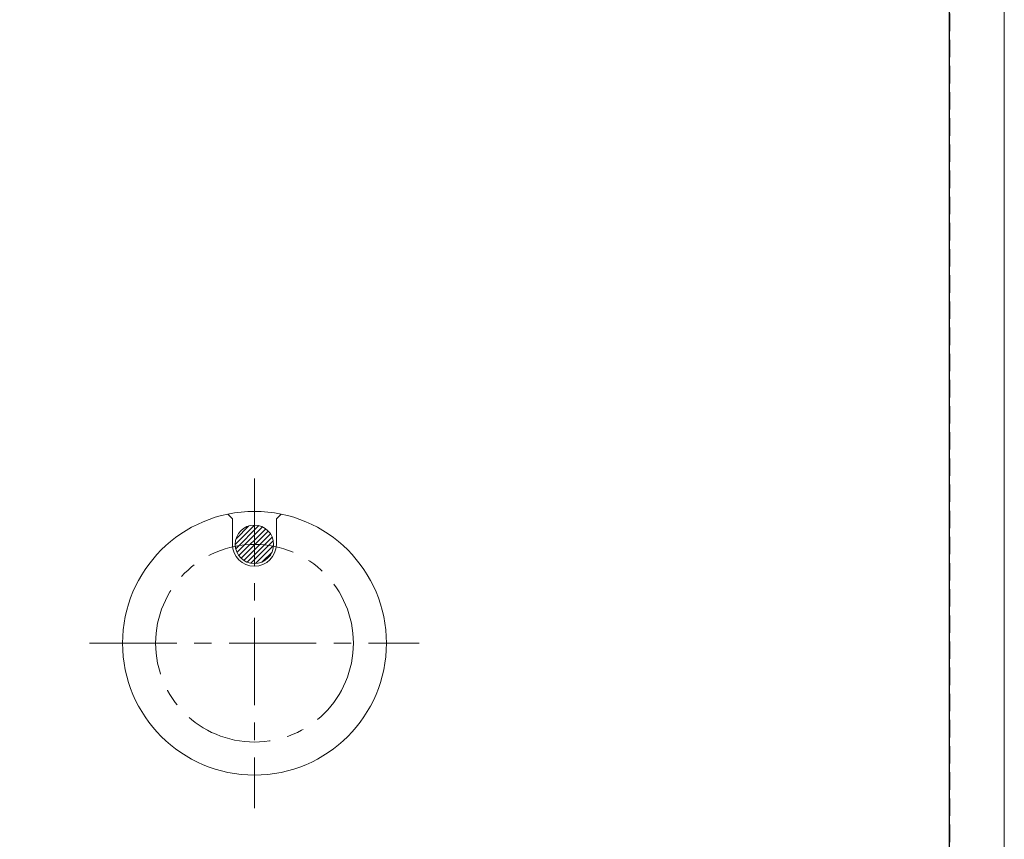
# Model space of a CAD drawing. Header units: millimetres. Extents: x -201 to 202, y 143 to 428.
# Tile 4 of 8: x 112 to 202, y 279 to 353. Entities that reach past the tile are written whole.
import ezdxf

# ---------------------------------------------------------------- set-up
doc = ezdxf.new("R2010")
doc.units = ezdxf.units.MM
doc.header["$LTSCALE"] = 0.25
doc.linetypes.add('CENTER', pattern=[50.8, 31.75, -6.35, 6.35, -6.35])
doc.linetypes.add('HIDDEN', pattern=[9.525, 6.35, -3.175])
doc.layers.add('02_ﾊｯﾁﾝｸﾞ・遮光線', color=7, linetype='Continuous')
doc.layers.add('FORM', color=7, linetype='Continuous')
doc.layers.add('BASE', color=7, linetype='Continuous', lineweight=20)
doc.layers.add('CENTER', color=1, linetype='CENTER', lineweight=9)
doc.layers.add('EMPTY LINE', color=252, linetype='Continuous', lineweight=0, plot=False)

msp = doc.modelspace()

# ---------------------------------------------------------------- hatches: boundary and pattern name
at = {"layer": '02_ﾊｯﾁﾝｸﾞ・遮光線'}
h = msp.add_hatch(dxfattribs=at)
h.set_pattern_fill('ANSI31', color=256, scale=0.1, style=0)
h.set_pattern_definition([(45, (-186.4121, 147.75), (-0.2245064, 0.2245064), [])])
h.paths.add_polyline_path([(135.011, 305.388, 1), (131.511, 305.388, 1)])

# ---------------------------------------------------------------- linework, layer by layer
at = {"layer": 'BASE'}
for p, q in [((131.261, 307.722), (130.843, 308.14)), ((131.261, 305.388), (131.261, 307.722)), ((135.261, 307.722), (135.683, 308.143)), ((135.261, 305.388), (135.261, 307.722))]:
    msp.add_line(p, q, dxfattribs=at)
for centre, radius in [((133.271, 296.388), 12), ((133.261, 305.388), 1.75)]:
    msp.add_circle(centre, radius, dxfattribs=at)
msp.add_arc((133.261, 305.388), 2, 180, 0, dxfattribs=at)
at = {"layer": 'CENTER'}
for p, q in [((133.271, 311.388), (133.271, 281.388)), ((118.251, 296.388), (148.251, 296.388))]:
    msp.add_line(p, q, dxfattribs=at)
msp.add_circle((133.271, 296.388), 9, dxfattribs=at)
at = {"layer": 'EMPTY LINE'}
msp.add_line((201.5, 142.75), (201.5, 427.75), dxfattribs=at)
at = {"layer": 'FORM', "linetype": 'HIDDEN'}
msp.add_lwpolyline([(-196.5, 422.75), (196.5, 422.75), (196.5, 147.75), (-196.5, 147.75)], close=True, dxfattribs=at)
at = {"layer": 'FORM'}
msp.add_lwpolyline([(-196.5, 422.75), (-196.5, 147.75), (-78.5, 147.75), (-78.5, 159.75), (16.5, 159.75), (16.5, 177.25), (196.5, 177.25), (196.5, 422.75), (-196.5, 422.75)], close=True, dxfattribs=at)

doc.saveas('drawing.dxf')
